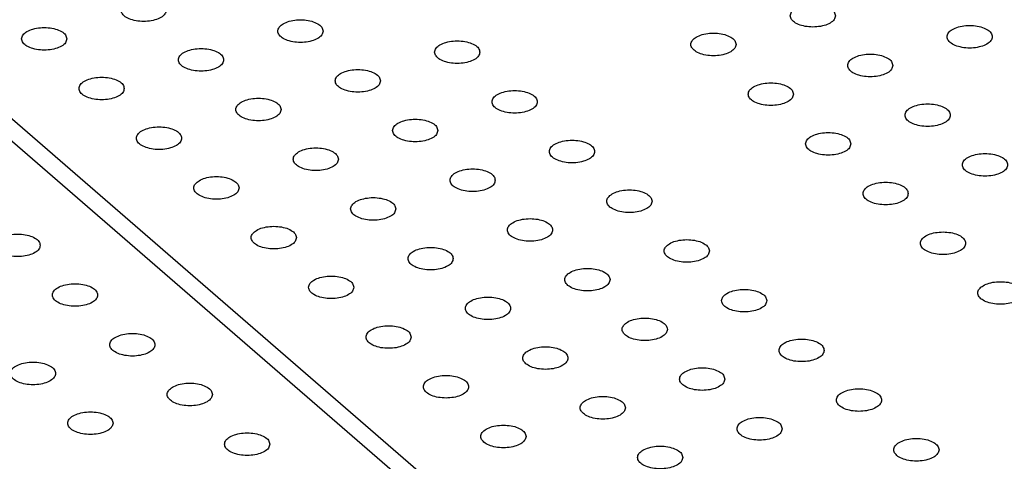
# Model space of a CAD drawing. Header units: inches. Extents: x 0 to 841, y 0 to 594.
# Tile 20 of 84: x 234.24 to 256.03, y 250.72 to 260.49. Entities that reach past the tile are written whole.
import ezdxf

# ---------------------------------------------------------------- set-up
doc = ezdxf.new("R2010")
doc.units = ezdxf.units.IN

# ---------------------------------------------------------------- blocks, each defined once
blk = doc.blocks.new('E8021-26512__4', base_point=(171.454, 230.218))
at = {"color": 7, "linetype": 'Continuous'}
blk.add_line((250.424, 243.632), (197.624, 289.359), dxfattribs=at)
for points in [[(234.692, 255.499), (234.685, 255.53), (234.669, 255.598), (234.568, 255.67), (234.437, 255.723), (234.277, 255.751), (234.108, 255.751), (233.948, 255.723), (233.815, 255.67), (233.72, 255.598), (233.68, 255.499), (233.72, 255.401), (233.815, 255.328), (233.948, 255.276), (234.108, 255.248), (234.277, 255.248), (234.437, 255.276), (234.568, 255.328), (234.669, 255.401), (234.685, 255.469), (234.692, 255.499)], [(235.962, 254.4), (235.955, 254.43), (235.939, 254.498), (235.838, 254.571), (235.707, 254.623), (235.547, 254.651), (235.378, 254.651), (235.218, 254.623), (235.085, 254.571), (234.99, 254.498), (234.95, 254.4), (234.99, 254.301), (235.085, 254.228), (235.218, 254.176), (235.378, 254.148), (235.547, 254.148), (235.707, 254.176), (235.838, 254.228), (235.939, 254.301), (235.955, 254.369), (235.962, 254.4)], [(237.232, 253.3), (237.225, 253.33), (237.209, 253.398), (237.108, 253.471), (236.977, 253.523), (236.817, 253.551), (236.648, 253.551), (236.488, 253.523), (236.355, 253.471), (236.26, 253.398), (236.22, 253.3), (236.26, 253.201), (236.355, 253.129), (236.488, 253.076), (236.648, 253.048), (236.817, 253.048), (236.977, 253.076), (237.108, 253.129), (237.209, 253.201), (237.225, 253.269), (237.232, 253.3)], [(235.033, 252.665), (235.025, 252.695), (235.009, 252.763), (234.908, 252.836), (234.778, 252.888), (234.617, 252.916), (234.448, 252.916), (234.288, 252.888), (234.155, 252.836), (234.061, 252.763), (234.02, 252.665), (234.061, 252.566), (234.155, 252.494), (234.288, 252.441), (234.448, 252.413), (234.617, 252.413), (234.778, 252.441), (234.908, 252.494), (235.009, 252.566), (235.025, 252.634), (235.033, 252.665)], [(238.502, 252.2), (238.495, 252.23), (238.479, 252.298), (238.378, 252.371), (238.247, 252.423), (238.087, 252.451), (237.918, 252.451), (237.758, 252.423), (237.625, 252.371), (237.53, 252.298), (237.49, 252.2), (237.53, 252.101), (237.625, 252.029), (237.758, 251.976), (237.918, 251.949), (238.087, 251.949), (238.247, 251.976), (238.378, 252.029), (238.479, 252.101), (238.495, 252.17), (238.502, 252.2)], [(236.303, 251.565), (236.295, 251.595), (236.279, 251.663), (236.178, 251.736), (236.048, 251.788), (235.887, 251.816), (235.718, 251.816), (235.558, 251.788), (235.425, 251.736), (235.331, 251.663), (235.29, 251.565), (235.331, 251.466), (235.425, 251.394), (235.558, 251.341), (235.718, 251.314), (235.887, 251.314), (236.048, 251.341), (236.178, 251.394), (236.279, 251.466), (236.295, 251.535), (236.303, 251.565)], [(239.772, 251.1), (239.765, 251.13), (239.749, 251.199), (239.648, 251.271), (239.517, 251.324), (239.357, 251.351), (239.188, 251.351), (239.028, 251.324), (238.895, 251.271), (238.8, 251.199), (238.76, 251.1), (238.8, 251.001), (238.895, 250.929), (239.028, 250.876), (239.188, 250.849), (239.357, 250.849), (239.517, 250.876), (239.648, 250.929), (239.749, 251.001), (239.765, 251.07), (239.772, 251.1)]]:
    blk.add_open_spline(points, degree=3, knots=[0, 0, 0, 0, 0.090666, 0.205523, 0.349779, 0.515635, 0.689283, 0.855139, 0.999394, 1.114251, 1.204917, 1.295583, 1.410441, 1.554696, 1.720552, 1.8942, 2.060056, 2.204311, 2.319168, 2.409834, 2.409834, 2.409834, 2.409834], dxfattribs=at)
blk = doc.blocks.new('E8021-66412_MUXIP01_3', base_point=(171.454, 230.218))
blk.add_blockref('E8021-26512__4', (171.454, 230.218))
blk = doc.blocks.new('E8021-26512__10', base_point=(193.451, 236.568))
at = {"color": 7, "linetype": 'Continuous'}
blk.add_line((197.842, 289.669), (251.072, 243.572), dxfattribs=at)
for points in [[(237.481, 260.704), (237.474, 260.734), (237.458, 260.803), (237.357, 260.875), (237.226, 260.928), (237.066, 260.955), (236.897, 260.955), (236.737, 260.928), (236.604, 260.875), (236.51, 260.803), (236.469, 260.704), (236.51, 260.605), (236.604, 260.533), (236.737, 260.48), (236.897, 260.453), (237.066, 260.453), (237.226, 260.48), (237.357, 260.533), (237.458, 260.605), (237.474, 260.674), (237.481, 260.704)], [(252.29, 260.579), (252.283, 260.61), (252.266, 260.678), (252.166, 260.75), (252.035, 260.803), (251.874, 260.831), (251.705, 260.831), (251.545, 260.803), (251.413, 260.75), (251.318, 260.678), (251.278, 260.579), (251.318, 260.481), (251.413, 260.408), (251.545, 260.356), (251.705, 260.328), (251.874, 260.328), (252.035, 260.356), (252.166, 260.408), (252.266, 260.481), (252.283, 260.549), (252.29, 260.579)], [(240.951, 260.239), (240.944, 260.269), (240.927, 260.338), (240.827, 260.41), (240.696, 260.463), (240.536, 260.49), (240.367, 260.49), (240.207, 260.463), (240.074, 260.41), (239.979, 260.338), (239.939, 260.239), (239.979, 260.14), (240.074, 260.068), (240.207, 260.015), (240.367, 259.988), (240.536, 259.988), (240.696, 260.015), (240.827, 260.068), (240.927, 260.14), (240.944, 260.209), (240.951, 260.239)], [(235.282, 260.069), (235.274, 260.099), (235.258, 260.168), (235.157, 260.24), (235.027, 260.293), (234.866, 260.32), (234.697, 260.32), (234.537, 260.293), (234.405, 260.24), (234.31, 260.168), (234.269, 260.069), (234.31, 259.97), (234.405, 259.898), (234.537, 259.845), (234.697, 259.818), (234.866, 259.818), (235.027, 259.845), (235.157, 259.898), (235.258, 259.97), (235.274, 260.039), (235.282, 260.069)], [(250.09, 259.944), (250.083, 259.975), (250.066, 260.043), (249.966, 260.115), (249.835, 260.168), (249.675, 260.196), (249.506, 260.196), (249.346, 260.168), (249.213, 260.115), (249.118, 260.043), (249.078, 259.944), (249.118, 259.846), (249.213, 259.773), (249.346, 259.721), (249.506, 259.693), (249.675, 259.693), (249.835, 259.721), (249.966, 259.773), (250.066, 259.846), (250.083, 259.914), (250.09, 259.944)], [(255.76, 260.115), (255.752, 260.145), (255.736, 260.213), (255.635, 260.286), (255.505, 260.338), (255.344, 260.366), (255.175, 260.366), (255.015, 260.338), (254.883, 260.286), (254.788, 260.213), (254.747, 260.115), (254.788, 260.016), (254.883, 259.943), (255.015, 259.891), (255.175, 259.863), (255.344, 259.863), (255.505, 259.891), (255.635, 259.943), (255.736, 260.016), (255.752, 260.084), (255.76, 260.115)], [(244.421, 259.774), (244.414, 259.804), (244.397, 259.873), (244.296, 259.945), (244.166, 259.998), (244.005, 260.025), (243.836, 260.025), (243.676, 259.998), (243.544, 259.945), (243.449, 259.873), (243.408, 259.774), (243.449, 259.676), (243.544, 259.603), (243.676, 259.551), (243.836, 259.523), (244.005, 259.523), (244.166, 259.551), (244.296, 259.603), (244.397, 259.676), (244.414, 259.744), (244.421, 259.774)], [(238.751, 259.604), (238.744, 259.634), (238.728, 259.703), (238.627, 259.775), (238.496, 259.828), (238.336, 259.855), (238.167, 259.855), (238.007, 259.828), (237.874, 259.775), (237.78, 259.703), (237.739, 259.604), (237.78, 259.505), (237.874, 259.433), (238.007, 259.38), (238.167, 259.353), (238.336, 259.353), (238.496, 259.38), (238.627, 259.433), (238.728, 259.505), (238.744, 259.574), (238.751, 259.604)], [(253.56, 259.48), (253.553, 259.51), (253.536, 259.578), (253.436, 259.651), (253.305, 259.703), (253.144, 259.731), (252.975, 259.731), (252.815, 259.703), (252.683, 259.651), (252.588, 259.578), (252.548, 259.48), (252.588, 259.381), (252.683, 259.308), (252.815, 259.256), (252.975, 259.228), (253.144, 259.228), (253.305, 259.256), (253.436, 259.308), (253.536, 259.381), (253.553, 259.449), (253.56, 259.48)], [(242.221, 259.139), (242.214, 259.169), (242.197, 259.238), (242.097, 259.31), (241.966, 259.363), (241.806, 259.39), (241.637, 259.39), (241.477, 259.363), (241.344, 259.31), (241.249, 259.238), (241.209, 259.139), (241.249, 259.041), (241.344, 258.968), (241.477, 258.916), (241.637, 258.888), (241.806, 258.888), (241.966, 258.916), (242.097, 258.968), (242.197, 259.041), (242.214, 259.109), (242.221, 259.139)], [(236.552, 258.969), (236.544, 258.999), (236.528, 259.068), (236.427, 259.14), (236.297, 259.193), (236.136, 259.22), (235.967, 259.22), (235.807, 259.193), (235.675, 259.14), (235.58, 259.068), (235.539, 258.969), (235.58, 258.87), (235.675, 258.798), (235.807, 258.745), (235.967, 258.718), (236.136, 258.718), (236.297, 258.745), (236.427, 258.798), (236.528, 258.87), (236.544, 258.939), (236.552, 258.969)], [(251.36, 258.845), (251.353, 258.875), (251.336, 258.943), (251.236, 259.016), (251.105, 259.068), (250.945, 259.096), (250.776, 259.096), (250.616, 259.068), (250.483, 259.016), (250.388, 258.943), (250.348, 258.845), (250.388, 258.746), (250.483, 258.673), (250.616, 258.621), (250.776, 258.593), (250.945, 258.593), (251.105, 258.621), (251.236, 258.673), (251.336, 258.746), (251.353, 258.814), (251.36, 258.845)], [(245.691, 258.674), (245.684, 258.705), (245.667, 258.773), (245.566, 258.845), (245.436, 258.898), (245.275, 258.926), (245.106, 258.926), (244.946, 258.898), (244.814, 258.845), (244.719, 258.773), (244.678, 258.674), (244.719, 258.576), (244.814, 258.503), (244.946, 258.451), (245.106, 258.423), (245.275, 258.423), (245.436, 258.451), (245.566, 258.503), (245.667, 258.576), (245.684, 258.644), (245.691, 258.674)], [(240.021, 258.504), (240.014, 258.534), (239.998, 258.603), (239.897, 258.675), (239.766, 258.728), (239.606, 258.755), (239.437, 258.755), (239.277, 258.728), (239.144, 258.675), (239.05, 258.603), (239.009, 258.504), (239.05, 258.406), (239.144, 258.333), (239.277, 258.281), (239.437, 258.253), (239.606, 258.253), (239.766, 258.281), (239.897, 258.333), (239.998, 258.406), (240.014, 258.474), (240.021, 258.504)], [(254.83, 258.38), (254.823, 258.41), (254.806, 258.478), (254.706, 258.551), (254.575, 258.603), (254.414, 258.631), (254.245, 258.631), (254.085, 258.603), (253.953, 258.551), (253.858, 258.478), (253.818, 258.38), (253.858, 258.281), (253.953, 258.209), (254.085, 258.156), (254.245, 258.128), (254.414, 258.128), (254.575, 258.156), (254.706, 258.209), (254.806, 258.281), (254.823, 258.349), (254.83, 258.38)], [(243.491, 258.039), (243.484, 258.07), (243.467, 258.138), (243.367, 258.21), (243.236, 258.263), (243.076, 258.291), (242.907, 258.291), (242.747, 258.263), (242.614, 258.21), (242.519, 258.138), (242.479, 258.039), (242.519, 257.941), (242.614, 257.868), (242.747, 257.816), (242.907, 257.788), (243.076, 257.788), (243.236, 257.816), (243.367, 257.868), (243.467, 257.941), (243.484, 258.009), (243.491, 258.039)], [(237.822, 257.869), (237.814, 257.899), (237.798, 257.968), (237.697, 258.04), (237.567, 258.093), (237.406, 258.12), (237.237, 258.12), (237.077, 258.093), (236.945, 258.04), (236.85, 257.968), (236.809, 257.869), (236.85, 257.771), (236.945, 257.698), (237.077, 257.646), (237.237, 257.618), (237.406, 257.618), (237.567, 257.646), (237.697, 257.698), (237.798, 257.771), (237.814, 257.839), (237.822, 257.869)], [(252.63, 257.745), (252.623, 257.775), (252.606, 257.843), (252.506, 257.916), (252.375, 257.968), (252.215, 257.996), (252.046, 257.996), (251.886, 257.968), (251.753, 257.916), (251.658, 257.843), (251.618, 257.745), (251.658, 257.646), (251.753, 257.574), (251.886, 257.521), (252.046, 257.493), (252.215, 257.493), (252.375, 257.521), (252.506, 257.574), (252.606, 257.646), (252.623, 257.714), (252.63, 257.745)], [(246.961, 257.575), (246.954, 257.605), (246.937, 257.673), (246.836, 257.746), (246.706, 257.798), (246.545, 257.826), (246.376, 257.826), (246.216, 257.798), (246.084, 257.746), (245.989, 257.673), (245.948, 257.575), (245.989, 257.476), (246.084, 257.403), (246.216, 257.351), (246.376, 257.323), (246.545, 257.323), (246.706, 257.351), (246.836, 257.403), (246.937, 257.476), (246.954, 257.544), (246.961, 257.575)], [(241.291, 257.404), (241.284, 257.435), (241.268, 257.503), (241.167, 257.575), (241.036, 257.628), (240.876, 257.656), (240.707, 257.656), (240.547, 257.628), (240.414, 257.575), (240.32, 257.503), (240.279, 257.404), (240.32, 257.306), (240.414, 257.233), (240.547, 257.181), (240.707, 257.153), (240.876, 257.153), (241.036, 257.181), (241.167, 257.233), (241.268, 257.306), (241.284, 257.374), (241.291, 257.404)], [(256.1, 257.28), (256.093, 257.31), (256.076, 257.378), (255.976, 257.451), (255.845, 257.503), (255.684, 257.531), (255.515, 257.531), (255.355, 257.503), (255.223, 257.451), (255.128, 257.378), (255.088, 257.28), (255.128, 257.181), (255.223, 257.109), (255.355, 257.056), (255.515, 257.029), (255.684, 257.029), (255.845, 257.056), (255.976, 257.109), (256.076, 257.181), (256.093, 257.25), (256.1, 257.28)], [(244.761, 256.94), (244.754, 256.97), (244.737, 257.038), (244.637, 257.111), (244.506, 257.163), (244.346, 257.191), (244.177, 257.191), (244.017, 257.163), (243.884, 257.111), (243.789, 257.038), (243.749, 256.94), (243.789, 256.841), (243.884, 256.768), (244.017, 256.716), (244.177, 256.688), (244.346, 256.688), (244.506, 256.716), (244.637, 256.768), (244.737, 256.841), (244.754, 256.909), (244.761, 256.94)], [(239.092, 256.769), (239.084, 256.8), (239.068, 256.868), (238.967, 256.94), (238.837, 256.993), (238.676, 257.021), (238.507, 257.021), (238.347, 256.993), (238.215, 256.94), (238.12, 256.868), (238.079, 256.769), (238.12, 256.671), (238.215, 256.598), (238.347, 256.546), (238.507, 256.518), (238.676, 256.518), (238.837, 256.546), (238.967, 256.598), (239.068, 256.671), (239.084, 256.739), (239.092, 256.769)], [(253.9, 256.645), (253.893, 256.675), (253.876, 256.743), (253.776, 256.816), (253.645, 256.868), (253.485, 256.896), (253.316, 256.896), (253.156, 256.868), (253.023, 256.816), (252.928, 256.743), (252.888, 256.645), (252.928, 256.546), (253.023, 256.474), (253.156, 256.421), (253.316, 256.394), (253.485, 256.394), (253.645, 256.421), (253.776, 256.474), (253.876, 256.546), (253.893, 256.615), (253.9, 256.645)], [(248.231, 256.475), (248.224, 256.505), (248.207, 256.573), (248.106, 256.646), (247.976, 256.698), (247.815, 256.726), (247.646, 256.726), (247.486, 256.698), (247.354, 256.646), (247.259, 256.573), (247.218, 256.475), (247.259, 256.376), (247.354, 256.304), (247.486, 256.251), (247.646, 256.223), (247.815, 256.223), (247.976, 256.251), (248.106, 256.304), (248.207, 256.376), (248.224, 256.444), (248.231, 256.475)], [(242.561, 256.305), (242.554, 256.335), (242.538, 256.403), (242.437, 256.476), (242.306, 256.528), (242.146, 256.556), (241.977, 256.556), (241.817, 256.528), (241.684, 256.476), (241.59, 256.403), (241.549, 256.305), (241.59, 256.206), (241.684, 256.133), (241.817, 256.081), (241.977, 256.053), (242.146, 256.053), (242.306, 256.081), (242.437, 256.133), (242.538, 256.206), (242.554, 256.274), (242.561, 256.305)], [(246.031, 255.84), (246.024, 255.87), (246.007, 255.938), (245.907, 256.011), (245.776, 256.063), (245.616, 256.091), (245.447, 256.091), (245.287, 256.063), (245.154, 256.011), (245.059, 255.938), (245.019, 255.84), (245.059, 255.741), (245.154, 255.669), (245.287, 255.616), (245.447, 255.588), (245.616, 255.588), (245.776, 255.616), (245.907, 255.669), (246.007, 255.741), (246.024, 255.809), (246.031, 255.84)], [(240.362, 255.67), (240.354, 255.7), (240.338, 255.768), (240.237, 255.841), (240.107, 255.893), (239.946, 255.921), (239.777, 255.921), (239.617, 255.893), (239.485, 255.841), (239.39, 255.768), (239.349, 255.67), (239.39, 255.571), (239.485, 255.498), (239.617, 255.446), (239.777, 255.418), (239.946, 255.418), (240.107, 255.446), (240.237, 255.498), (240.338, 255.571), (240.354, 255.639), (240.362, 255.67)], [(255.17, 255.545), (255.163, 255.575), (255.146, 255.644), (255.046, 255.716), (254.915, 255.769), (254.755, 255.796), (254.586, 255.796), (254.426, 255.769), (254.293, 255.716), (254.198, 255.644), (254.158, 255.545), (254.198, 255.446), (254.293, 255.374), (254.426, 255.321), (254.586, 255.294), (254.755, 255.294), (254.915, 255.321), (255.046, 255.374), (255.146, 255.446), (255.163, 255.515), (255.17, 255.545)], [(249.501, 255.375), (249.494, 255.405), (249.477, 255.473), (249.376, 255.546), (249.246, 255.598), (249.085, 255.626), (248.916, 255.626), (248.756, 255.598), (248.624, 255.546), (248.529, 255.473), (248.488, 255.375), (248.529, 255.276), (248.624, 255.204), (248.756, 255.151), (248.916, 255.124), (249.085, 255.124), (249.246, 255.151), (249.376, 255.204), (249.477, 255.276), (249.494, 255.345), (249.501, 255.375)], [(243.831, 255.205), (243.824, 255.235), (243.808, 255.303), (243.707, 255.376), (243.576, 255.428), (243.416, 255.456), (243.247, 255.456), (243.087, 255.428), (242.954, 255.376), (242.86, 255.303), (242.819, 255.205), (242.86, 255.106), (242.954, 255.034), (243.087, 254.981), (243.247, 254.953), (243.416, 254.953), (243.576, 254.981), (243.707, 255.034), (243.808, 255.106), (243.824, 255.174), (243.831, 255.205)], [(247.301, 254.74), (247.294, 254.77), (247.277, 254.838), (247.177, 254.911), (247.046, 254.963), (246.886, 254.991), (246.717, 254.991), (246.557, 254.963), (246.424, 254.911), (246.329, 254.838), (246.289, 254.74), (246.329, 254.641), (246.424, 254.569), (246.557, 254.516), (246.717, 254.489), (246.886, 254.489), (247.046, 254.516), (247.177, 254.569), (247.277, 254.641), (247.294, 254.71), (247.301, 254.74)], [(241.632, 254.57), (241.624, 254.6), (241.608, 254.668), (241.507, 254.741), (241.377, 254.793), (241.216, 254.821), (241.047, 254.821), (240.887, 254.793), (240.755, 254.741), (240.66, 254.668), (240.619, 254.57), (240.66, 254.471), (240.755, 254.399), (240.887, 254.346), (241.047, 254.318), (241.216, 254.318), (241.377, 254.346), (241.507, 254.399), (241.608, 254.471), (241.624, 254.539), (241.632, 254.57)], [(250.771, 254.275), (250.764, 254.305), (250.747, 254.374), (250.646, 254.446), (250.516, 254.499), (250.355, 254.526), (250.186, 254.526), (250.026, 254.499), (249.894, 254.446), (249.799, 254.374), (249.758, 254.275), (249.799, 254.176), (249.894, 254.104), (250.026, 254.051), (250.186, 254.024), (250.355, 254.024), (250.516, 254.051), (250.646, 254.104), (250.747, 254.176), (250.764, 254.245), (250.771, 254.275)], [(256.44, 254.445), (256.433, 254.475), (256.416, 254.544), (256.316, 254.616), (256.185, 254.669), (256.025, 254.696), (255.856, 254.696), (255.696, 254.669), (255.563, 254.616), (255.468, 254.544), (255.428, 254.445), (255.468, 254.347), (255.563, 254.274), (255.696, 254.221), (255.856, 254.194), (256.025, 254.194), (256.185, 254.221), (256.316, 254.274), (256.416, 254.347), (256.433, 254.415), (256.44, 254.445)], [(245.101, 254.105), (245.094, 254.135), (245.078, 254.203), (244.977, 254.276), (244.846, 254.328), (244.686, 254.356), (244.517, 254.356), (244.357, 254.328), (244.224, 254.276), (244.13, 254.203), (244.089, 254.105), (244.13, 254.006), (244.224, 253.934), (244.357, 253.881), (244.517, 253.854), (244.686, 253.854), (244.846, 253.881), (244.977, 253.934), (245.078, 254.006), (245.094, 254.075), (245.101, 254.105)], [(248.571, 253.64), (248.564, 253.67), (248.547, 253.739), (248.447, 253.811), (248.316, 253.864), (248.156, 253.891), (247.987, 253.891), (247.827, 253.864), (247.694, 253.811), (247.599, 253.739), (247.559, 253.64), (247.599, 253.541), (247.694, 253.469), (247.827, 253.416), (247.987, 253.389), (248.156, 253.389), (248.316, 253.416), (248.447, 253.469), (248.547, 253.541), (248.564, 253.61), (248.571, 253.64)], [(242.902, 253.47), (242.894, 253.5), (242.878, 253.568), (242.777, 253.641), (242.647, 253.693), (242.486, 253.721), (242.317, 253.721), (242.157, 253.693), (242.025, 253.641), (241.93, 253.568), (241.889, 253.47), (241.93, 253.371), (242.025, 253.299), (242.157, 253.246), (242.317, 253.219), (242.486, 253.219), (242.647, 253.246), (242.777, 253.299), (242.878, 253.371), (242.894, 253.44), (242.902, 253.47)], [(252.041, 253.175), (252.034, 253.205), (252.017, 253.274), (251.916, 253.346), (251.786, 253.399), (251.625, 253.426), (251.456, 253.426), (251.296, 253.399), (251.164, 253.346), (251.069, 253.274), (251.028, 253.175), (251.069, 253.077), (251.164, 253.004), (251.296, 252.951), (251.456, 252.924), (251.625, 252.924), (251.786, 252.951), (251.916, 253.004), (252.017, 253.077), (252.034, 253.145), (252.041, 253.175)], [(246.371, 253.005), (246.364, 253.035), (246.348, 253.104), (246.247, 253.176), (246.116, 253.229), (245.956, 253.256), (245.787, 253.256), (245.627, 253.229), (245.494, 253.176), (245.4, 253.104), (245.359, 253.005), (245.4, 252.906), (245.494, 252.834), (245.627, 252.781), (245.787, 252.754), (245.956, 252.754), (246.116, 252.781), (246.247, 252.834), (246.348, 252.906), (246.364, 252.975), (246.371, 253.005)], [(249.841, 252.54), (249.834, 252.57), (249.817, 252.639), (249.717, 252.711), (249.586, 252.764), (249.426, 252.791), (249.257, 252.791), (249.097, 252.764), (248.964, 252.711), (248.869, 252.639), (248.829, 252.54), (248.869, 252.442), (248.964, 252.369), (249.097, 252.316), (249.257, 252.289), (249.426, 252.289), (249.586, 252.316), (249.717, 252.369), (249.817, 252.442), (249.834, 252.51), (249.841, 252.54)], [(244.172, 252.37), (244.164, 252.4), (244.148, 252.469), (244.047, 252.541), (243.917, 252.594), (243.756, 252.621), (243.587, 252.621), (243.427, 252.594), (243.295, 252.541), (243.2, 252.469), (243.159, 252.37), (243.2, 252.271), (243.295, 252.199), (243.427, 252.146), (243.587, 252.119), (243.756, 252.119), (243.917, 252.146), (244.047, 252.199), (244.148, 252.271), (244.164, 252.34), (244.172, 252.37)], [(253.311, 252.075), (253.304, 252.105), (253.287, 252.174), (253.186, 252.246), (253.056, 252.299), (252.895, 252.327), (252.726, 252.327), (252.566, 252.299), (252.434, 252.246), (252.339, 252.174), (252.298, 252.075), (252.339, 251.977), (252.434, 251.904), (252.566, 251.852), (252.726, 251.824), (252.895, 251.824), (253.056, 251.852), (253.186, 251.904), (253.287, 251.977), (253.304, 252.045), (253.311, 252.075)], [(247.641, 251.905), (247.634, 251.935), (247.618, 252.004), (247.517, 252.076), (247.386, 252.129), (247.226, 252.156), (247.057, 252.156), (246.897, 252.129), (246.764, 252.076), (246.67, 252.004), (246.629, 251.905), (246.67, 251.807), (246.764, 251.734), (246.897, 251.681), (247.057, 251.654), (247.226, 251.654), (247.386, 251.681), (247.517, 251.734), (247.618, 251.807), (247.634, 251.875), (247.641, 251.905)], [(251.111, 251.44), (251.104, 251.47), (251.087, 251.539), (250.987, 251.611), (250.856, 251.664), (250.696, 251.692), (250.527, 251.692), (250.367, 251.664), (250.234, 251.611), (250.139, 251.539), (250.099, 251.44), (250.139, 251.342), (250.234, 251.269), (250.367, 251.217), (250.527, 251.189), (250.696, 251.189), (250.856, 251.217), (250.987, 251.269), (251.087, 251.342), (251.104, 251.41), (251.111, 251.44)], [(245.442, 251.27), (245.434, 251.3), (245.418, 251.369), (245.317, 251.441), (245.187, 251.494), (245.026, 251.521), (244.857, 251.521), (244.697, 251.494), (244.565, 251.441), (244.47, 251.369), (244.429, 251.27), (244.47, 251.172), (244.565, 251.099), (244.697, 251.046), (244.857, 251.019), (245.026, 251.019), (245.187, 251.046), (245.317, 251.099), (245.418, 251.172), (245.434, 251.24), (245.442, 251.27)], [(254.581, 250.975), (254.574, 251.006), (254.557, 251.074), (254.456, 251.146), (254.326, 251.199), (254.165, 251.227), (253.996, 251.227), (253.836, 251.199), (253.704, 251.146), (253.609, 251.074), (253.568, 250.975), (253.609, 250.877), (253.704, 250.804), (253.836, 250.752), (253.996, 250.724), (254.165, 250.724), (254.326, 250.752), (254.456, 250.804), (254.557, 250.877), (254.574, 250.945), (254.581, 250.975)], [(248.911, 250.805), (248.904, 250.835), (248.888, 250.904), (248.787, 250.976), (248.656, 251.029), (248.496, 251.057), (248.327, 251.057), (248.167, 251.029), (248.034, 250.976), (247.94, 250.904), (247.899, 250.805), (247.94, 250.707), (248.034, 250.634), (248.167, 250.582), (248.327, 250.554), (248.496, 250.554), (248.656, 250.582), (248.787, 250.634), (248.888, 250.707), (248.904, 250.775), (248.911, 250.805)]]:
    blk.add_open_spline(points, degree=3, knots=[0, 0, 0, 0, 0.090666, 0.205523, 0.349779, 0.515635, 0.689283, 0.855139, 0.999394, 1.114251, 1.204917, 1.295583, 1.410441, 1.554696, 1.720552, 1.8942, 2.060056, 2.204311, 2.319168, 2.409834, 2.409834, 2.409834, 2.409834], dxfattribs=at)
blk = doc.blocks.new('E8021-66412_MUXIP01_2', base_point=(193.451, 236.568))
blk.add_blockref('E8021-26512__10', (193.451, 236.568))
blk = doc.blocks.new('E8021-96570__289', base_point=(48.856, 135.123))
for name, p in [('E8021-66412_MUXIP01_2', (193.451, 236.568)), ('E8021-66412_MUXIP01_3', (171.454, 230.218))]:
    blk.add_blockref(name, p)
blk = doc.blocks.new('Gen1', base_point=(425.6, 319.556))
blk.add_blockref('E8021-96570__289', (48.856, 135.123))

msp = doc.modelspace()

# ---------------------------------------------------------------- block references
msp.add_blockref('Gen1', (425.6, 319.556))

doc.saveas('drawing.dxf')
